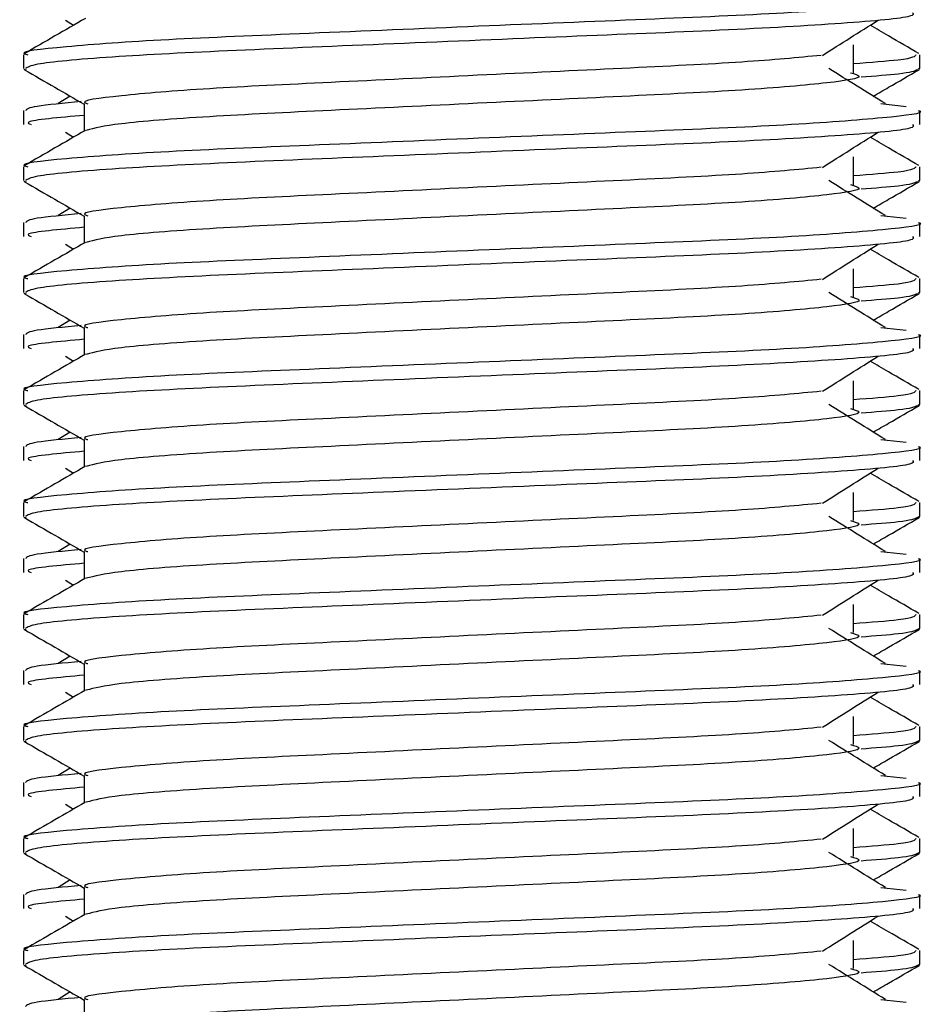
# Model space of a CAD drawing. Header units: millimetres. Extents: x 0 to 420, y 0 to 297.
# Tile 32 of 71: x 139.553 to 140.447, y 197.473 to 198.447. Entities that reach past the tile are written whole.
import ezdxf

# ---------------------------------------------------------------- set-up
doc = ezdxf.new("R2010")
doc.units = ezdxf.units.MM

msp = doc.modelspace()

# ---------------------------------------------------------------- linework, layer by layer
at = {"color": 7, "linetype": 'Continuous', "lineweight": 25}
for p, q in [((139.59832, 198.44598), (139.60617, 198.44103)), ((140.37754, 198.39411), (140.37754, 198.4218)), ((139.55689, 198.41196), (139.55689, 198.39816)), ((140.44311, 198.39816), (140.44311, 198.41196)), ((139.55716, 198.39757), (139.55939, 198.39707)), ((140.44118, 198.39816), (140.44284, 198.39757)), ((139.603, 198.37094), (139.59103, 198.36353)), ((139.61685, 198.36349), (139.61685, 198.33644)), ((140.40451, 198.36356), (140.42949, 198.36086)), ((139.55689, 198.35662), (139.55689, 198.34277)), ((140.44311, 198.34277), (140.44311, 198.35662)), ((139.59832, 198.3352), (139.60617, 198.33026)), ((140.37754, 198.28333), (140.37754, 198.31103)), ((139.55689, 198.30118), (139.55689, 198.28738)), ((140.44311, 198.28738), (140.44311, 198.30118)), ((139.55716, 198.28679), (139.55939, 198.28629)), ((140.44118, 198.28738), (140.44284, 198.28679)), ((139.603, 198.26016), (139.59103, 198.25275)), ((139.55689, 198.24584), (139.55689, 198.23199)), ((139.61685, 198.25272), (139.61685, 198.22566)), ((140.40451, 198.25278), (140.42949, 198.25009)), ((140.44311, 198.23199), (140.44311, 198.24584)), ((139.59832, 198.22442), (139.60617, 198.21948)), ((140.37754, 198.17256), (140.37754, 198.20025)), ((139.55689, 198.19041), (139.55689, 198.1766)), ((140.44311, 198.1766), (140.44311, 198.19041)), ((139.55716, 198.17601), (139.55939, 198.17551)), ((140.44118, 198.1766), (140.44284, 198.17601)), ((139.603, 198.14939), (139.59103, 198.14197)), ((139.61685, 198.14194), (139.61685, 198.11488)), ((140.40451, 198.142), (140.42949, 198.13931)), ((139.55689, 198.13506), (139.55689, 198.12121)), ((140.44311, 198.12121), (140.44311, 198.13506)), ((139.59832, 198.11365), (139.60617, 198.1087)), ((140.37754, 198.06178), (140.37754, 198.08947)), ((139.55689, 198.07963), (139.55689, 198.06583)), ((140.44311, 198.06583), (140.44311, 198.07963)), ((139.55716, 198.06524), (139.55939, 198.06474)), ((140.44118, 198.06583), (140.44284, 198.06524)), ((139.603, 198.03861), (139.59103, 198.0312)), ((139.61685, 198.03116), (139.61685, 198.00411)), ((140.40451, 198.03122), (140.42949, 198.02853)), ((139.55689, 198.02428), (139.55689, 198.01043)), ((140.44311, 198.01043), (140.44311, 198.02428)), ((139.59832, 198.00287), (139.60617, 197.99792)), ((140.37754, 197.951), (140.37754, 197.97869)), ((139.55689, 197.96885), (139.55689, 197.95505)), ((140.44311, 197.95505), (140.44311, 197.96885)), ((139.55716, 197.95446), (139.55939, 197.95396)), ((140.44118, 197.95505), (140.44284, 197.95446)), ((139.603, 197.92783), (139.59103, 197.92042)), ((139.55689, 197.91351), (139.55689, 197.89966)), ((139.61685, 197.92039), (139.61685, 197.89333)), ((140.40451, 197.92045), (140.42949, 197.91775)), ((140.44311, 197.89966), (140.44311, 197.91351)), ((139.59832, 197.89209), (139.60617, 197.88715)), ((140.37754, 197.84022), (140.37754, 197.86792)), ((139.55689, 197.85807), (139.55689, 197.84427)), ((140.44311, 197.84427), (140.44311, 197.85807)), ((139.55716, 197.84368), (139.55939, 197.84318)), ((140.44118, 197.84427), (140.44284, 197.84368)), ((139.603, 197.81705), (139.59103, 197.80964)), ((139.61685, 197.80961), (139.61685, 197.78255)), ((140.40451, 197.80967), (140.42949, 197.80698)), ((139.55689, 197.80273), (139.55689, 197.78888)), ((140.44311, 197.78888), (140.44311, 197.80273)), ((139.59832, 197.78132), (139.60617, 197.77637)), ((140.37754, 197.72945), (140.37754, 197.75714)), ((139.55689, 197.7473), (139.55689, 197.73349)), ((140.44311, 197.73349), (140.44311, 197.7473)), ((139.55716, 197.7329), (139.55939, 197.7324)), ((140.44118, 197.73349), (140.44284, 197.7329)), ((139.603, 197.70628), (139.59103, 197.69887)), ((139.61685, 197.69883), (139.61685, 197.67177)), ((140.40451, 197.69889), (140.42949, 197.6962)), ((139.55689, 197.69195), (139.55689, 197.6781)), ((140.44311, 197.6781), (140.44311, 197.69195)), ((139.59832, 197.67054), (139.60617, 197.66559)), ((140.37754, 197.61867), (140.37754, 197.64636)), ((139.55689, 197.63652), (139.55689, 197.62272)), ((140.44311, 197.62272), (140.44311, 197.63652)), ((139.55716, 197.62213), (139.55939, 197.62163)), ((140.44118, 197.62272), (140.44284, 197.62213)), ((139.603, 197.5955), (139.59103, 197.58809)), ((139.61685, 197.58805), (139.61685, 197.561)), ((140.40451, 197.58811), (140.42949, 197.58542)), ((139.55689, 197.58118), (139.55689, 197.56733)), ((140.44311, 197.56733), (140.44311, 197.58118)), ((139.59832, 197.55976), (139.60617, 197.55482)), ((140.37754, 197.50789), (140.37754, 197.53559)), ((139.55689, 197.52574), (139.55689, 197.51194)), ((140.44311, 197.51194), (140.44311, 197.52574)), ((139.55716, 197.51135), (139.55939, 197.51085)), ((140.44118, 197.51194), (140.44284, 197.51135)), ((139.603, 197.48472), (139.59103, 197.47731)), ((139.61685, 197.47728), (139.61685, 197.45022)), ((140.40451, 197.47734), (140.42949, 197.47465))]:
    msp.add_line(p, q, dxfattribs=at)
for points, knots in [([(140.44121, 198.46739), (140.44182, 198.4672), (140.44901, 198.46486), (140.41232, 198.46035), (140.31858, 198.45303), (140.17427, 198.44692), (140.00634, 198.44006), (139.83769, 198.43291), (139.69063, 198.4269), (139.59345, 198.41976), (139.54999, 198.41477), (139.55967, 198.41229), (139.56097, 198.41196)], [0, 0, 0, 0, 0.011024, 0.131189, 0.254695, 0.373437, 0.495237, 0.618184, 0.736438, 0.859358, 0.981202, 1, 1, 1, 1]), ([(140.4357, 198.45354), (140.43659, 198.45236), (140.43906, 198.44905), (140.37281, 198.4429), (140.25265, 198.43601), (140.09377, 198.42991), (139.92263, 198.4226), (139.76173, 198.41612), (139.63607, 198.40969), (139.56598, 198.40315), (139.56085, 198.39957), (139.55882, 198.39816)], [0, 0, 0, 0, 0.068754, 0.191591, 0.313424, 0.432053, 0.555484, 0.675715, 0.795706, 0.919174, 1, 1, 1, 1]), ([(139.61799, 198.44787), (139.60797, 198.44207), (139.58794, 198.43047), (139.5679, 198.41888), (139.55788, 198.41308)], [0, 0, 0, 0, 0.499935, 1, 1, 1, 1]), ([(140.34667, 198.41129), (140.35583, 198.41707), (140.37414, 198.42863), (140.3925, 198.4402), (140.40168, 198.44598)], [0, 0, 0, 0, 0.49999, 1, 1, 1, 1]), ([(140.44212, 198.41308), (140.4321, 198.41888), (140.416, 198.4282), (140.39991, 198.43751), (140.39383, 198.44103)], [0, 0, 0, 0, 0.622406, 1, 1, 1, 1]), ([(140.34555, 198.41133), (140.32211, 198.40906), (140.27455, 198.40447), (140.15017, 198.39844), (140.00562, 198.3916), (139.85962, 198.38444), (139.73251, 198.37844), (139.64844, 198.37129), (139.61088, 198.3663), (139.61928, 198.36382), (139.62042, 198.36348)], [0, 0, 0, 0, 0.134031, 0.271937, 0.413399, 0.556196, 0.693534, 0.836299, 0.977812, 1, 1, 1, 1]), ([(140.43903, 198.41196), (140.4382, 198.41024), (140.43682, 198.40739), (140.39435, 198.40417), (140.37754, 198.40289)], [0, 0, 0, 0, 0.604248, 1, 1, 1, 1]), ([(139.55778, 198.3971), (139.5678, 198.39131), (139.58749, 198.37991), (139.60718, 198.36852), (139.61685, 198.36292)], [0, 0, 0, 0, 0.508867, 1, 1, 1, 1]), ([(140.37451, 198.39416), (140.3786, 198.39299), (140.39014, 198.38967), (140.35821, 198.38419), (140.27505, 198.37687), (140.15077, 198.37076), (140.00556, 198.3639), (139.85924, 198.35674), (139.73404, 198.35075), (139.64363, 198.34365), (139.62702, 198.33922), (139.61891, 198.33706)], [0, 0, 0, 0, 0.0638066, 0.1803218, 0.300081, 0.415215, 0.5333173, 0.6525337, 0.7671935, 0.8863835, 1, 1, 1, 1]), ([(140.40897, 198.36353), (140.39963, 198.36931), (140.38096, 198.38088), (140.36233, 198.39244), (140.35302, 198.39822)], [0, 0, 0, 0, 0.500011, 1, 1, 1, 1]), ([(140.44061, 198.39707), (140.43765, 198.39568), (140.43269, 198.39335), (140.39871, 198.39074), (140.38491, 198.38968)], [0, 0, 0, 0, 0.593794, 1, 1, 1, 1]), ([(140.397, 198.37094), (140.40205, 198.37386), (140.41712, 198.38259), (140.4322, 198.39131), (140.44222, 198.3971)], [0, 0, 0, 0, 0.335187, 1, 1, 1, 1]), ([(139.61376, 198.36552), (139.59671, 198.36394), (139.56299, 198.36082), (139.56018, 198.35801), (139.55879, 198.35662)], [0, 0, 0, 0, 0.505585, 1, 1, 1, 1]), ([(140.44121, 198.35662), (140.44182, 198.35642), (140.44901, 198.35408), (140.41232, 198.34957), (140.31858, 198.34226), (140.17427, 198.33614), (140.00634, 198.32928), (139.83769, 198.32213), (139.69063, 198.31612), (139.59345, 198.30898), (139.54999, 198.30399), (139.55967, 198.30152), (139.56097, 198.30118)], [0, 0, 0, 0, 0.0110241, 0.1311888, 0.2546953, 0.3734373, 0.495237, 0.6181845, 0.7364377, 0.859358, 0.981202, 1, 1, 1, 1]), ([(139.61685, 198.35196), (139.59171, 198.34971), (139.55581, 198.34648), (139.56234, 198.34362), (139.5643, 198.34277)], [0, 0, 0, 0, 0.700207, 1, 1, 1, 1]), ([(140.4357, 198.34277), (140.43659, 198.34158), (140.43906, 198.33827), (140.37281, 198.33212), (140.25265, 198.32524), (140.09377, 198.31913), (139.92263, 198.31183), (139.76173, 198.30534), (139.63607, 198.29891), (139.56598, 198.29237), (139.56085, 198.2888), (139.55882, 198.28738)], [0, 0, 0, 0, 0.0687542, 0.1915913, 0.313424, 0.4320526, 0.5554842, 0.6757146, 0.7957061, 0.9191739, 1, 1, 1, 1]), ([(139.61799, 198.3371), (139.60797, 198.3313), (139.58794, 198.3197), (139.5679, 198.3081), (139.55788, 198.30231)], [0, 0, 0, 0, 0.499935, 1, 1, 1, 1]), ([(140.34667, 198.30051), (140.35583, 198.30629), (140.37414, 198.31786), (140.3925, 198.32942), (140.40168, 198.3352)], [0, 0, 0, 0, 0.4999896, 1, 1, 1, 1]), ([(140.44212, 198.30231), (140.4321, 198.3081), (140.416, 198.31742), (140.39991, 198.32674), (140.39383, 198.33026)], [0, 0, 0, 0, 0.622406, 1, 1, 1, 1]), ([(140.34555, 198.30055), (140.32211, 198.29829), (140.27455, 198.29369), (140.15017, 198.28766), (140.00562, 198.28082), (139.85962, 198.27366), (139.73251, 198.26766), (139.64844, 198.26052), (139.61088, 198.25552), (139.61928, 198.25304), (139.62042, 198.2527)], [0, 0, 0, 0, 0.134031, 0.271937, 0.413399, 0.556196, 0.693534, 0.836299, 0.977812, 1, 1, 1, 1]), ([(140.43903, 198.30118), (140.4382, 198.29946), (140.43682, 198.29661), (140.39435, 198.29339), (140.37754, 198.29212)], [0, 0, 0, 0, 0.604248, 1, 1, 1, 1]), ([(139.55778, 198.28633), (139.5678, 198.28053), (139.58749, 198.26914), (139.60718, 198.25774), (139.61685, 198.25214)], [0, 0, 0, 0, 0.508867, 1, 1, 1, 1]), ([(140.37451, 198.28339), (140.3786, 198.28221), (140.39014, 198.27889), (140.35821, 198.27341), (140.27505, 198.2661), (140.15077, 198.25998), (140.00556, 198.25312), (139.85924, 198.24597), (139.73404, 198.23997), (139.64363, 198.23288), (139.62702, 198.22845), (139.61891, 198.22628)], [0, 0, 0, 0, 0.063807, 0.180322, 0.300081, 0.415215, 0.533317, 0.652534, 0.767193, 0.886384, 1, 1, 1, 1]), ([(140.40897, 198.25275), (140.39963, 198.25853), (140.38096, 198.2701), (140.36233, 198.28166), (140.35302, 198.28745)], [0, 0, 0, 0, 0.500011, 1, 1, 1, 1]), ([(140.44061, 198.28629), (140.43765, 198.28491), (140.43269, 198.28257), (140.39871, 198.27996), (140.38491, 198.2789)], [0, 0, 0, 0, 0.593794, 1, 1, 1, 1]), ([(140.397, 198.26016), (140.40205, 198.26309), (140.41712, 198.27181), (140.4322, 198.28053), (140.44222, 198.28633)], [0, 0, 0, 0, 0.335187, 1, 1, 1, 1]), ([(139.61376, 198.25475), (139.59671, 198.25317), (139.56299, 198.25004), (139.56018, 198.24723), (139.55879, 198.24584)], [0, 0, 0, 0, 0.505585, 1, 1, 1, 1]), ([(140.44121, 198.24584), (140.44182, 198.24564), (140.44901, 198.2433), (140.41232, 198.2388), (140.31858, 198.23148), (140.17427, 198.22536), (140.00634, 198.2185), (139.83769, 198.21135), (139.69063, 198.20535), (139.59345, 198.1982), (139.54999, 198.19322), (139.55967, 198.19074), (139.56097, 198.19041)], [0, 0, 0, 0, 0.011024, 0.131189, 0.254695, 0.373437, 0.495237, 0.618184, 0.736438, 0.859358, 0.981202, 1, 1, 1, 1]), ([(139.61685, 198.24119), (139.59171, 198.23893), (139.55581, 198.2357), (139.56234, 198.23285), (139.5643, 198.23199)], [0, 0, 0, 0, 0.7002075, 1, 1, 1, 1]), ([(139.61799, 198.22632), (139.60797, 198.22052), (139.58794, 198.20892), (139.5679, 198.19733), (139.55788, 198.19153)], [0, 0, 0, 0, 0.499935, 1, 1, 1, 1]), ([(140.4357, 198.23199), (140.43659, 198.2308), (140.43906, 198.22749), (140.37281, 198.22134), (140.25265, 198.21446), (140.09377, 198.20836), (139.92263, 198.20105), (139.76173, 198.19456), (139.63607, 198.18813), (139.56598, 198.18159), (139.56085, 198.17802), (139.55882, 198.1766)], [0, 0, 0, 0, 0.068754, 0.191591, 0.313424, 0.432053, 0.555484, 0.675715, 0.795706, 0.919174, 1, 1, 1, 1]), ([(140.34667, 198.18973), (140.35583, 198.19552), (140.37414, 198.20708), (140.3925, 198.21864), (140.40168, 198.22442)], [0, 0, 0, 0, 0.4999896, 1, 1, 1, 1]), ([(140.44212, 198.19153), (140.4321, 198.19733), (140.416, 198.20664), (140.39991, 198.21596), (140.39383, 198.21948)], [0, 0, 0, 0, 0.622406, 1, 1, 1, 1]), ([(140.34555, 198.18978), (140.32211, 198.18751), (140.27455, 198.18291), (140.15017, 198.17689), (140.00562, 198.17004), (139.85962, 198.16289), (139.73251, 198.15688), (139.64844, 198.14974), (139.61088, 198.14475), (139.61928, 198.14226), (139.62042, 198.14193)], [0, 0, 0, 0, 0.134031, 0.271937, 0.413399, 0.556196, 0.693534, 0.836299, 0.977812, 1, 1, 1, 1]), ([(140.43903, 198.19041), (140.4382, 198.18868), (140.43682, 198.18584), (140.39435, 198.18261), (140.37754, 198.18134)], [0, 0, 0, 0, 0.604248, 1, 1, 1, 1]), ([(140.40897, 198.14197), (140.39963, 198.14776), (140.38096, 198.15932), (140.36233, 198.17089), (140.35302, 198.17667)], [0, 0, 0, 0, 0.500011, 1, 1, 1, 1]), ([(139.55778, 198.17555), (139.5678, 198.16975), (139.58749, 198.15836), (139.60718, 198.14696), (139.61685, 198.14137)], [0, 0, 0, 0, 0.508867, 1, 1, 1, 1]), ([(140.37451, 198.17261), (140.3786, 198.17144), (140.39014, 198.16812), (140.35821, 198.16263), (140.27505, 198.15532), (140.15077, 198.1492), (140.00556, 198.14234), (139.85924, 198.13519), (139.73404, 198.1292), (139.64363, 198.1221), (139.62702, 198.11767), (139.61891, 198.11551)], [0, 0, 0, 0, 0.0638066, 0.1803218, 0.300081, 0.415215, 0.5333173, 0.6525337, 0.7671935, 0.8863835, 1, 1, 1, 1]), ([(140.44061, 198.17551), (140.43765, 198.17413), (140.43269, 198.17179), (140.39871, 198.16918), (140.38491, 198.16812)], [0, 0, 0, 0, 0.5937937, 1, 1, 1, 1]), ([(140.397, 198.14939), (140.40205, 198.15231), (140.41712, 198.16103), (140.4322, 198.16975), (140.44222, 198.17555)], [0, 0, 0, 0, 0.3351873, 1, 1, 1, 1]), ([(139.61376, 198.14397), (139.59671, 198.14239), (139.56299, 198.13926), (139.56018, 198.13645), (139.55879, 198.13506)], [0, 0, 0, 0, 0.505585, 1, 1, 1, 1]), ([(140.44121, 198.13506), (140.44182, 198.13486), (140.44901, 198.13253), (140.41232, 198.12802), (140.31858, 198.1207), (140.17427, 198.11458), (140.00634, 198.10773), (139.83769, 198.10057), (139.69063, 198.09457), (139.59345, 198.08743), (139.54999, 198.08244), (139.55967, 198.07996), (139.56097, 198.07963)], [0, 0, 0, 0, 0.011024, 0.131189, 0.254695, 0.373437, 0.495237, 0.618184, 0.736438, 0.859358, 0.981202, 1, 1, 1, 1]), ([(139.61685, 198.13041), (139.59171, 198.12815), (139.55581, 198.12493), (139.56234, 198.12207), (139.5643, 198.12121)], [0, 0, 0, 0, 0.700207, 1, 1, 1, 1]), ([(140.4357, 198.12121), (140.43659, 198.12002), (140.43906, 198.11672), (140.37281, 198.11057), (140.25265, 198.10368), (140.09377, 198.09758), (139.92263, 198.09027), (139.76173, 198.08379), (139.63607, 198.07735), (139.56598, 198.07082), (139.56085, 198.06724), (139.55882, 198.06583)], [0, 0, 0, 0, 0.068754, 0.191591, 0.313424, 0.432053, 0.555484, 0.675715, 0.795706, 0.919174, 1, 1, 1, 1]), ([(139.61799, 198.11554), (139.60797, 198.10974), (139.58794, 198.09814), (139.5679, 198.08655), (139.55788, 198.08075)], [0, 0, 0, 0, 0.499935, 1, 1, 1, 1]), ([(140.34667, 198.07896), (140.35583, 198.08474), (140.37414, 198.0963), (140.3925, 198.10787), (140.40168, 198.11365)], [0, 0, 0, 0, 0.49999, 1, 1, 1, 1]), ([(140.44212, 198.08075), (140.4321, 198.08655), (140.416, 198.09586), (140.39991, 198.10518), (140.39383, 198.1087)], [0, 0, 0, 0, 0.622406, 1, 1, 1, 1]), ([(140.34555, 198.079), (140.32211, 198.07673), (140.27455, 198.07213), (140.15017, 198.06611), (140.00562, 198.05926), (139.85962, 198.05211), (139.73251, 198.0461), (139.64844, 198.03896), (139.61088, 198.03397), (139.61928, 198.03148), (139.62042, 198.03115)], [0, 0, 0, 0, 0.134031, 0.271937, 0.413399, 0.556196, 0.693534, 0.836299, 0.977812, 1, 1, 1, 1]), ([(140.43903, 198.07963), (140.4382, 198.07791), (140.43682, 198.07506), (140.39435, 198.07184), (140.37754, 198.07056)], [0, 0, 0, 0, 0.604248, 1, 1, 1, 1]), ([(139.55778, 198.06477), (139.5678, 198.05897), (139.58749, 198.04758), (139.60718, 198.03619), (139.61685, 198.03059)], [0, 0, 0, 0, 0.508867, 1, 1, 1, 1]), ([(140.37451, 198.06183), (140.3786, 198.06066), (140.39014, 198.05734), (140.35821, 198.05186), (140.27505, 198.04454), (140.15077, 198.03843), (140.00556, 198.03157), (139.85924, 198.02441), (139.73404, 198.01842), (139.64363, 198.01132), (139.62702, 198.00689), (139.61891, 198.00473)], [0, 0, 0, 0, 0.063807, 0.180322, 0.300081, 0.415215, 0.533317, 0.652534, 0.767193, 0.886384, 1, 1, 1, 1]), ([(140.40897, 198.0312), (140.39963, 198.03698), (140.38096, 198.04854), (140.36233, 198.06011), (140.35302, 198.06589)], [0, 0, 0, 0, 0.500011, 1, 1, 1, 1]), ([(140.44061, 198.06474), (140.43765, 198.06335), (140.43269, 198.06102), (140.39871, 198.05841), (140.38491, 198.05735)], [0, 0, 0, 0, 0.593794, 1, 1, 1, 1]), ([(140.397, 198.03861), (140.40205, 198.04153), (140.41712, 198.05026), (140.4322, 198.05897), (140.44222, 198.06477)], [0, 0, 0, 0, 0.335187, 1, 1, 1, 1]), ([(139.61376, 198.03319), (139.59671, 198.03161), (139.56299, 198.02849), (139.56018, 198.02567), (139.55879, 198.02428)], [0, 0, 0, 0, 0.505585, 1, 1, 1, 1]), ([(140.44121, 198.02428), (140.44182, 198.02409), (140.44901, 198.02175), (140.41232, 198.01724), (140.31858, 198.00992), (140.17427, 198.00381), (140.00634, 197.99695), (139.83769, 197.9898), (139.69063, 197.98379), (139.59345, 197.97665), (139.54999, 197.97166), (139.55967, 197.96918), (139.56097, 197.96885)], [0, 0, 0, 0, 0.011024, 0.131189, 0.254695, 0.373437, 0.495237, 0.618184, 0.736438, 0.859358, 0.981202, 1, 1, 1, 1]), ([(140.4357, 198.01043), (140.43659, 198.00925), (140.43906, 198.00594), (140.37281, 197.99979), (140.25265, 197.9929), (140.09377, 197.9868), (139.92263, 197.9795), (139.76173, 197.97301), (139.63607, 197.96658), (139.56598, 197.96004), (139.56085, 197.95646), (139.55882, 197.95505)], [0, 0, 0, 0, 0.068754, 0.191591, 0.313424, 0.432053, 0.555484, 0.675715, 0.795706, 0.919174, 1, 1, 1, 1]), ([(139.61685, 198.01963), (139.59171, 198.01737), (139.55581, 198.01415), (139.56234, 198.01129), (139.5643, 198.01043)], [0, 0, 0, 0, 0.700207, 1, 1, 1, 1]), ([(139.61799, 198.00476), (139.60797, 197.99896), (139.58794, 197.98737), (139.5679, 197.97577), (139.55788, 197.96997)], [0, 0, 0, 0, 0.499935, 1, 1, 1, 1]), ([(140.34667, 197.96818), (140.35583, 197.97396), (140.37414, 197.98552), (140.3925, 197.99709), (140.40168, 198.00287)], [0, 0, 0, 0, 0.49999, 1, 1, 1, 1]), ([(140.44212, 197.96997), (140.4321, 197.97577), (140.416, 197.98509), (140.39991, 197.99441), (140.39383, 197.99792)], [0, 0, 0, 0, 0.622406, 1, 1, 1, 1]), ([(140.34555, 197.96822), (140.32211, 197.96595), (140.27455, 197.96136), (140.15017, 197.95533), (140.00562, 197.94849), (139.85962, 197.94133), (139.73251, 197.93533), (139.64844, 197.92818), (139.61088, 197.92319), (139.61928, 197.92071), (139.62042, 197.92037)], [0, 0, 0, 0, 0.134031, 0.271937, 0.413399, 0.556196, 0.693534, 0.836299, 0.977812, 1, 1, 1, 1]), ([(140.43903, 197.96885), (140.4382, 197.96713), (140.43682, 197.96428), (140.39435, 197.96106), (140.37754, 197.95978)], [0, 0, 0, 0, 0.604248, 1, 1, 1, 1]), ([(139.55778, 197.95399), (139.5678, 197.9482), (139.58749, 197.93681), (139.60718, 197.92541), (139.61685, 197.91981)], [0, 0, 0, 0, 0.508867, 1, 1, 1, 1]), ([(140.40897, 197.92042), (140.39963, 197.9262), (140.38096, 197.93777), (140.36233, 197.94933), (140.35302, 197.95511)], [0, 0, 0, 0, 0.500011, 1, 1, 1, 1]), ([(140.44061, 197.95396), (140.43765, 197.95257), (140.43269, 197.95024), (140.39871, 197.94763), (140.38491, 197.94657)], [0, 0, 0, 0, 0.593794, 1, 1, 1, 1]), ([(140.397, 197.92783), (140.40205, 197.93076), (140.41712, 197.93948), (140.4322, 197.9482), (140.44222, 197.95399)], [0, 0, 0, 0, 0.335187, 1, 1, 1, 1]), ([(140.37451, 197.95106), (140.3786, 197.94988), (140.39014, 197.94656), (140.35821, 197.94108), (140.27505, 197.93377), (140.15077, 197.92765), (140.00556, 197.92079), (139.85924, 197.91363), (139.73404, 197.90764), (139.64363, 197.90054), (139.62702, 197.89611), (139.61891, 197.89395)], [0, 0, 0, 0, 0.063807, 0.180322, 0.300081, 0.415215, 0.533317, 0.652534, 0.767193, 0.886384, 1, 1, 1, 1]), ([(140.44121, 197.91351), (140.44182, 197.91331), (140.44901, 197.91097), (140.41232, 197.90646), (140.31858, 197.89915), (140.17427, 197.89303), (140.00634, 197.88617), (139.83769, 197.87902), (139.69063, 197.87301), (139.59345, 197.86587), (139.54999, 197.86089), (139.55967, 197.85841), (139.56097, 197.85807)], [0, 0, 0, 0, 0.011024, 0.131189, 0.254695, 0.373437, 0.495237, 0.618184, 0.736438, 0.859358, 0.981202, 1, 1, 1, 1]), ([(139.61376, 197.92241), (139.59671, 197.92083), (139.56299, 197.91771), (139.56018, 197.9149), (139.55879, 197.91351)], [0, 0, 0, 0, 0.505585, 1, 1, 1, 1]), ([(139.61685, 197.90885), (139.59171, 197.9066), (139.55581, 197.90337), (139.56234, 197.90051), (139.5643, 197.89966)], [0, 0, 0, 0, 0.700207, 1, 1, 1, 1]), ([(139.61799, 197.89399), (139.60797, 197.88819), (139.58794, 197.87659), (139.5679, 197.86499), (139.55788, 197.8592)], [0, 0, 0, 0, 0.499935, 1, 1, 1, 1]), ([(140.4357, 197.89966), (140.43659, 197.89847), (140.43906, 197.89516), (140.37281, 197.88901), (140.25265, 197.88213), (140.09377, 197.87602), (139.92263, 197.86872), (139.76173, 197.86223), (139.63607, 197.8558), (139.56598, 197.84926), (139.56085, 197.84569), (139.55882, 197.84427)], [0, 0, 0, 0, 0.068754, 0.191591, 0.313424, 0.432053, 0.555484, 0.675715, 0.795706, 0.919174, 1, 1, 1, 1]), ([(140.34667, 197.8574), (140.35583, 197.86318), (140.37414, 197.87475), (140.3925, 197.88631), (140.40168, 197.89209)], [0, 0, 0, 0, 0.49999, 1, 1, 1, 1]), ([(140.44212, 197.8592), (140.4321, 197.86499), (140.416, 197.87431), (140.39991, 197.88363), (140.39383, 197.88715)], [0, 0, 0, 0, 0.622406, 1, 1, 1, 1]), ([(140.34555, 197.85744), (140.32211, 197.85518), (140.27455, 197.85058), (140.15017, 197.84456), (140.00562, 197.83771), (139.85962, 197.83055), (139.73251, 197.82455), (139.64844, 197.81741), (139.61088, 197.81241), (139.61928, 197.80993), (139.62042, 197.80959)], [0, 0, 0, 0, 0.134031, 0.271937, 0.413399, 0.556196, 0.693534, 0.836299, 0.977812, 1, 1, 1, 1]), ([(140.43903, 197.85807), (140.4382, 197.85635), (140.43682, 197.8535), (140.39435, 197.85028), (140.37754, 197.84901)], [0, 0, 0, 0, 0.604248, 1, 1, 1, 1]), ([(139.55778, 197.84322), (139.5678, 197.83742), (139.58749, 197.82603), (139.60718, 197.81463), (139.61685, 197.80903)], [0, 0, 0, 0, 0.508867, 1, 1, 1, 1]), ([(140.37451, 197.84028), (140.3786, 197.8391), (140.39014, 197.83578), (140.35821, 197.8303), (140.27505, 197.82299), (140.15077, 197.81687), (140.00556, 197.81001), (139.85924, 197.80286), (139.73404, 197.79687), (139.64363, 197.78977), (139.62702, 197.78534), (139.61891, 197.78317)], [0, 0, 0, 0, 0.063807, 0.180322, 0.300081, 0.415215, 0.533317, 0.652534, 0.767193, 0.886384, 1, 1, 1, 1]), ([(140.40897, 197.80964), (140.39963, 197.81542), (140.38096, 197.82699), (140.36233, 197.83855), (140.35302, 197.84434)], [0, 0, 0, 0, 0.500011, 1, 1, 1, 1]), ([(140.44061, 197.84318), (140.43765, 197.8418), (140.43269, 197.83946), (140.39871, 197.83685), (140.38491, 197.83579)], [0, 0, 0, 0, 0.5937937, 1, 1, 1, 1]), ([(140.397, 197.81705), (140.40205, 197.81998), (140.41712, 197.8287), (140.4322, 197.83742), (140.44222, 197.84322)], [0, 0, 0, 0, 0.3351873, 1, 1, 1, 1]), ([(139.61376, 197.81164), (139.59671, 197.81006), (139.56299, 197.80693), (139.56018, 197.80412), (139.55879, 197.80273)], [0, 0, 0, 0, 0.505585, 1, 1, 1, 1]), ([(140.44121, 197.80273), (140.44182, 197.80253), (140.44901, 197.80019), (140.41232, 197.79569), (140.31858, 197.78837), (140.17427, 197.78225), (140.00634, 197.77539), (139.83769, 197.76824), (139.69063, 197.76224), (139.59345, 197.75509), (139.54999, 197.75011), (139.55967, 197.74763), (139.56097, 197.7473)], [0, 0, 0, 0, 0.011024, 0.131189, 0.254695, 0.373437, 0.495237, 0.618184, 0.736438, 0.859358, 0.981202, 1, 1, 1, 1]), ([(139.61685, 197.79808), (139.59171, 197.79582), (139.55581, 197.79259), (139.56234, 197.78974), (139.5643, 197.78888)], [0, 0, 0, 0, 0.700207, 1, 1, 1, 1]), ([(140.4357, 197.78888), (140.43659, 197.78769), (140.43906, 197.78439), (140.37281, 197.77823), (140.25265, 197.77135), (140.09377, 197.76525), (139.92263, 197.75794), (139.76173, 197.75146), (139.63607, 197.74502), (139.56598, 197.73849), (139.56085, 197.73491), (139.55882, 197.73349)], [0, 0, 0, 0, 0.068754, 0.191591, 0.313424, 0.432053, 0.555484, 0.675715, 0.795706, 0.919174, 1, 1, 1, 1]), ([(139.61799, 197.78321), (139.60797, 197.77741), (139.58794, 197.76581), (139.5679, 197.75422), (139.55788, 197.74842)], [0, 0, 0, 0, 0.499935, 1, 1, 1, 1]), ([(140.34667, 197.74662), (140.35583, 197.75241), (140.37414, 197.76397), (140.3925, 197.77553), (140.40168, 197.78132)], [0, 0, 0, 0, 0.4999896, 1, 1, 1, 1]), ([(140.44212, 197.74842), (140.4321, 197.75422), (140.416, 197.76353), (140.39991, 197.77285), (140.39383, 197.77637)], [0, 0, 0, 0, 0.622406, 1, 1, 1, 1]), ([(140.43903, 197.7473), (140.4382, 197.74558), (140.43682, 197.74273), (140.39435, 197.7395), (140.37754, 197.73823)], [0, 0, 0, 0, 0.604248, 1, 1, 1, 1]), ([(140.34555, 197.74667), (140.32211, 197.7444), (140.27455, 197.7398), (140.15017, 197.73378), (140.00562, 197.72693), (139.85962, 197.71978), (139.73251, 197.71377), (139.64844, 197.70663), (139.61088, 197.70164), (139.61928, 197.69915), (139.62042, 197.69882)], [0, 0, 0, 0, 0.134031, 0.271937, 0.413399, 0.556196, 0.693534, 0.836299, 0.977812, 1, 1, 1, 1]), ([(139.55778, 197.73244), (139.5678, 197.72664), (139.58749, 197.71525), (139.60718, 197.70385), (139.61685, 197.69826)], [0, 0, 0, 0, 0.508867, 1, 1, 1, 1]), ([(140.37451, 197.7295), (140.3786, 197.72833), (140.39014, 197.72501), (140.35821, 197.71953), (140.27505, 197.71221), (140.15077, 197.70609), (140.00556, 197.69924), (139.85924, 197.69208), (139.73404, 197.68609), (139.64363, 197.67899), (139.62702, 197.67456), (139.61891, 197.6724)], [0, 0, 0, 0, 0.063807, 0.180322, 0.300081, 0.415215, 0.533317, 0.652534, 0.767193, 0.886384, 1, 1, 1, 1]), ([(140.40897, 197.69887), (140.39963, 197.70465), (140.38096, 197.71621), (140.36233, 197.72778), (140.35302, 197.73356)], [0, 0, 0, 0, 0.500011, 1, 1, 1, 1]), ([(140.44061, 197.7324), (140.43765, 197.73102), (140.43269, 197.72868), (140.39871, 197.72607), (140.38491, 197.72501)], [0, 0, 0, 0, 0.5937937, 1, 1, 1, 1]), ([(140.397, 197.70628), (140.40205, 197.7092), (140.41712, 197.71792), (140.4322, 197.72664), (140.44222, 197.73244)], [0, 0, 0, 0, 0.335187, 1, 1, 1, 1]), ([(139.61376, 197.70086), (139.59671, 197.69928), (139.56299, 197.69615), (139.56018, 197.69334), (139.55879, 197.69195)], [0, 0, 0, 0, 0.505585, 1, 1, 1, 1]), ([(140.44121, 197.69195), (140.44182, 197.69176), (140.44901, 197.68942), (140.41232, 197.68491), (140.31858, 197.67759), (140.17427, 197.67148), (140.00634, 197.66462), (139.83769, 197.65747), (139.69063, 197.65146), (139.59345, 197.64432), (139.54999, 197.63933), (139.55967, 197.63685), (139.56097, 197.63652)], [0, 0, 0, 0, 0.011024, 0.131189, 0.254695, 0.373437, 0.495237, 0.618184, 0.736438, 0.859358, 0.981202, 1, 1, 1, 1]), ([(139.61685, 197.6873), (139.59171, 197.68504), (139.55581, 197.68182), (139.56234, 197.67896), (139.5643, 197.6781)], [0, 0, 0, 0, 0.700207, 1, 1, 1, 1]), ([(139.61799, 197.67243), (139.60797, 197.66663), (139.58794, 197.65503), (139.5679, 197.64344), (139.55788, 197.63764)], [0, 0, 0, 0, 0.499935, 1, 1, 1, 1]), ([(140.4357, 197.6781), (140.43659, 197.67692), (140.43906, 197.67361), (140.37281, 197.66746), (140.25265, 197.66057), (140.09377, 197.65447), (139.92263, 197.64716), (139.76173, 197.64068), (139.63607, 197.63424), (139.56598, 197.62771), (139.56085, 197.62413), (139.55882, 197.62272)], [0, 0, 0, 0, 0.068754, 0.191591, 0.313424, 0.432053, 0.555484, 0.675715, 0.795706, 0.919174, 1, 1, 1, 1]), ([(140.34667, 197.63585), (140.35583, 197.64163), (140.37414, 197.65319), (140.3925, 197.66476), (140.40168, 197.67054)], [0, 0, 0, 0, 0.49999, 1, 1, 1, 1]), ([(140.44212, 197.63764), (140.4321, 197.64344), (140.416, 197.65275), (140.39991, 197.66207), (140.39383, 197.66559)], [0, 0, 0, 0, 0.622406, 1, 1, 1, 1]), ([(140.34555, 197.63589), (140.32211, 197.63362), (140.27455, 197.62902), (140.15017, 197.623), (140.00562, 197.61615), (139.85962, 197.609), (139.73251, 197.603), (139.64844, 197.59585), (139.61088, 197.59086), (139.61928, 197.58838), (139.62042, 197.58804)], [0, 0, 0, 0, 0.134031, 0.271937, 0.413399, 0.556196, 0.693534, 0.836299, 0.977812, 1, 1, 1, 1]), ([(140.43903, 197.63652), (140.4382, 197.6348), (140.43682, 197.63195), (140.39435, 197.62873), (140.37754, 197.62745)], [0, 0, 0, 0, 0.604248, 1, 1, 1, 1]), ([(139.55778, 197.62166), (139.5678, 197.61587), (139.58749, 197.60447), (139.60718, 197.59308), (139.61685, 197.58748)], [0, 0, 0, 0, 0.508867, 1, 1, 1, 1]), ([(140.40897, 197.58809), (140.39963, 197.59387), (140.38096, 197.60543), (140.36233, 197.617), (140.35302, 197.62278)], [0, 0, 0, 0, 0.500011, 1, 1, 1, 1]), ([(140.44061, 197.62163), (140.43765, 197.62024), (140.43269, 197.61791), (140.39871, 197.6153), (140.38491, 197.61424)], [0, 0, 0, 0, 0.5937937, 1, 1, 1, 1]), ([(140.397, 197.5955), (140.40205, 197.59842), (140.41712, 197.60715), (140.4322, 197.61587), (140.44222, 197.62166)], [0, 0, 0, 0, 0.3351873, 1, 1, 1, 1]), ([(140.37451, 197.61872), (140.3786, 197.61755), (140.39014, 197.61423), (140.35821, 197.60875), (140.27505, 197.60143), (140.15077, 197.59532), (140.00556, 197.58846), (139.85924, 197.5813), (139.73404, 197.57531), (139.64363, 197.56821), (139.62702, 197.56378), (139.61891, 197.56162)], [0, 0, 0, 0, 0.063807, 0.180322, 0.300081, 0.415215, 0.533317, 0.652534, 0.767193, 0.886384, 1, 1, 1, 1]), ([(139.61376, 197.59008), (139.59671, 197.5885), (139.56299, 197.58538), (139.56018, 197.58257), (139.55879, 197.58118)], [0, 0, 0, 0, 0.505585, 1, 1, 1, 1]), ([(140.44121, 197.58118), (140.44182, 197.58098), (140.44901, 197.57864), (140.41232, 197.57413), (140.31858, 197.56682), (140.17427, 197.5607), (140.00634, 197.55384), (139.83769, 197.54669), (139.69063, 197.54068), (139.59345, 197.53354), (139.54999, 197.52855), (139.55967, 197.52607), (139.56097, 197.52574)], [0, 0, 0, 0, 0.011024, 0.131189, 0.254695, 0.373437, 0.495237, 0.618184, 0.736438, 0.859358, 0.981202, 1, 1, 1, 1]), ([(139.61685, 197.57652), (139.59171, 197.57426), (139.55581, 197.57104), (139.56234, 197.56818), (139.5643, 197.56733)], [0, 0, 0, 0, 0.700207, 1, 1, 1, 1]), ([(140.4357, 197.56733), (140.43659, 197.56614), (140.43906, 197.56283), (140.37281, 197.55668), (140.25265, 197.54979), (140.09377, 197.54369), (139.92263, 197.53639), (139.76173, 197.5299), (139.63607, 197.52347), (139.56598, 197.51693), (139.56085, 197.51335), (139.55882, 197.51194)], [0, 0, 0, 0, 0.068754, 0.191591, 0.313424, 0.432053, 0.555484, 0.675715, 0.795706, 0.919174, 1, 1, 1, 1]), ([(139.61799, 197.56165), (139.60797, 197.55586), (139.58794, 197.54426), (139.5679, 197.53266), (139.55788, 197.52686)], [0, 0, 0, 0, 0.499935, 1, 1, 1, 1]), ([(140.34667, 197.52507), (140.35583, 197.53085), (140.37414, 197.54242), (140.3925, 197.55398), (140.40168, 197.55976)], [0, 0, 0, 0, 0.4999896, 1, 1, 1, 1]), ([(140.44212, 197.52686), (140.4321, 197.53266), (140.416, 197.54198), (140.39991, 197.5513), (140.39383, 197.55482)], [0, 0, 0, 0, 0.622406, 1, 1, 1, 1]), ([(140.34555, 197.52511), (140.32211, 197.52285), (140.27455, 197.51825), (140.15017, 197.51222), (140.00562, 197.50538), (139.85962, 197.49822), (139.73251, 197.49222), (139.64844, 197.48507), (139.61088, 197.48008), (139.61928, 197.4776), (139.62042, 197.47726)], [0, 0, 0, 0, 0.134031, 0.271937, 0.413399, 0.556196, 0.693534, 0.836299, 0.977812, 1, 1, 1, 1]), ([(140.43903, 197.52574), (140.4382, 197.52402), (140.43682, 197.52117), (140.39435, 197.51795), (140.37754, 197.51667)], [0, 0, 0, 0, 0.604248, 1, 1, 1, 1]), ([(139.55778, 197.51088), (139.5678, 197.50509), (139.58749, 197.4937), (139.60718, 197.4823), (139.61685, 197.4767)], [0, 0, 0, 0, 0.508867, 1, 1, 1, 1]), ([(140.37451, 197.50795), (140.3786, 197.50677), (140.39014, 197.50345), (140.35821, 197.49797), (140.27505, 197.49066), (140.15077, 197.48454), (140.00556, 197.47768), (139.85924, 197.47053), (139.73404, 197.46453), (139.64363, 197.45743), (139.62702, 197.453), (139.61891, 197.45084)], [0, 0, 0, 0, 0.063807, 0.180322, 0.300081, 0.415215, 0.533317, 0.652534, 0.767193, 0.886384, 1, 1, 1, 1]), ([(140.40897, 197.47731), (140.39963, 197.48309), (140.38096, 197.49466), (140.36233, 197.50622), (140.35302, 197.512)], [0, 0, 0, 0, 0.500011, 1, 1, 1, 1]), ([(140.44061, 197.51085), (140.43765, 197.50946), (140.43269, 197.50713), (140.39871, 197.50452), (140.38491, 197.50346)], [0, 0, 0, 0, 0.5937937, 1, 1, 1, 1]), ([(140.397, 197.48472), (140.40205, 197.48765), (140.41712, 197.49637), (140.4322, 197.50509), (140.44222, 197.51088)], [0, 0, 0, 0, 0.3351873, 1, 1, 1, 1]), ([(139.61376, 197.4793), (139.59671, 197.47773), (139.56299, 197.4746), (139.56018, 197.47179), (139.55879, 197.4704)], [0, 0, 0, 0, 0.505585, 1, 1, 1, 1])]:
    msp.add_open_spline(points, degree=3, knots=knots, dxfattribs=at)

doc.saveas('drawing.dxf')
